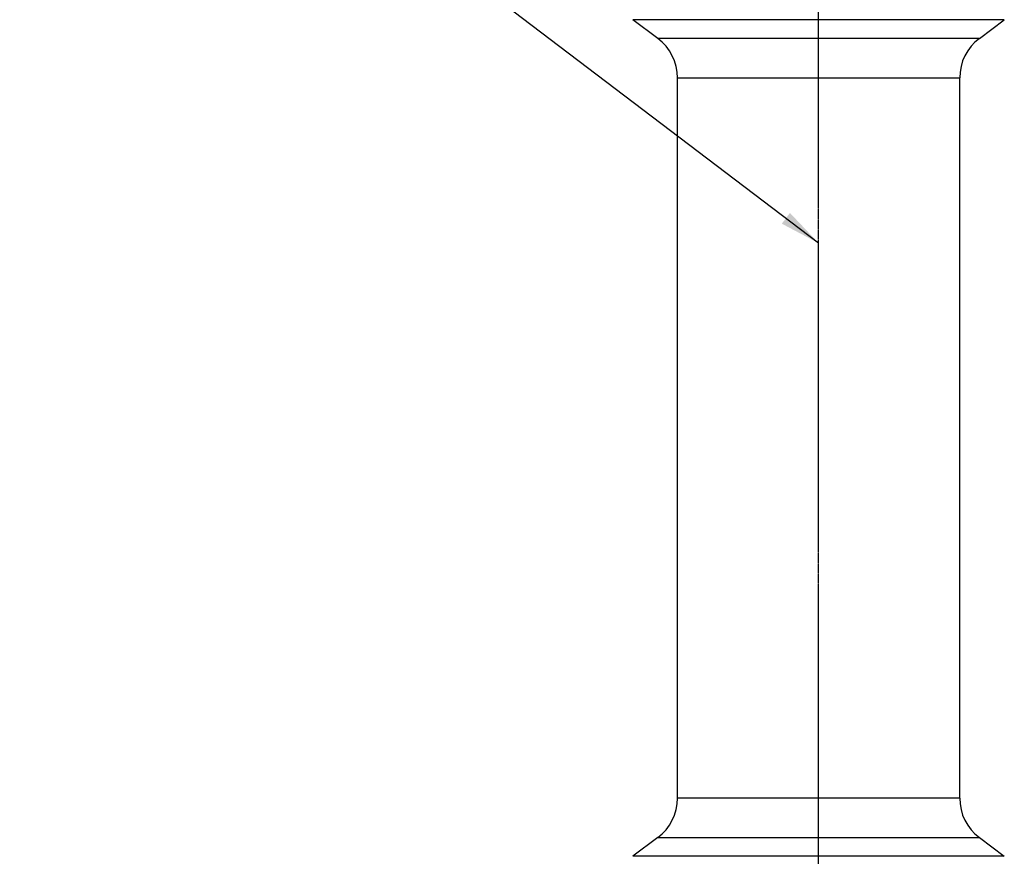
# Model space of a CAD drawing. Header units: millimetres. Extents: x 0 to 4378, y 0 to 2376.
# Tile 96 of 256: x 534 to 834, y 856 to 1111. Entities that reach past the tile are written whole.
import ezdxf

# ---------------------------------------------------------------- set-up
doc = ezdxf.new("R2010")
doc.units = ezdxf.units.MM
doc.header["$LTSCALE"] = 0.2
doc.linetypes.add('CENTER2', pattern=[1.125, 0.75, -0.125, 0.125, -0.125])
doc.layers.add('02_Center Line', color=1, linetype='CENTER2')
doc.styles.add('Rainbow-5.0 Style', font='malgunsl.ttf')
doc.dimstyles.new('Rainbow-5.0 Style', dxfattribs={"dimtxt": 4, "dimasz": 2.5, "dimexe": 1, "dimexo": 1, "dimgap": 1, "dimtad": 1, "dimdsep": 46, "dimtxsty": 'Rainbow-5.0 Style', "dimcen": 0, "dimclrd": 251, "dimclre": 251, "dimclrt": 7, "dimazin": 3, "dimtp": 0.1, "dimtm": 0.1, "dimtfac": 0.61, "dimtmove": 0, "dimatfit": 3, "dimfxl": 1, "dimlwd": -1, "dimlwe": -1, "dimarcsym": 1})

# ---------------------------------------------------------------- blocks, each defined once
blk = doc.blocks.new('Blk$A22R2-0W24F')
for p, q in [((56.6, 509.2), (-56.6, 509.2)), ((-49, 503.5), (-56.6, 509.2)), ((49, 503.5), (56.6, 509.2)), ((49, 503.5), (-49, 503.5)), ((-43, 491.5), (43, 491.5)), ((-43, 271.9), (-43, 491.5)), ((43, 271.9), (43, 491.5)), ((43, 271.9), (-43, 271.9)), ((-49, 259.9), (-56.6, 254.2)), ((-49, 259.9), (49, 259.9)), ((49, 259.9), (56.6, 254.2)), ((56.6, 254.2), (-56.6, 254.2))]:
    blk.add_line(p, q)
for centre, start, end in [((-58, 491.5), 0, 53.1301), ((58, 491.5), 126.8699, 180), ((-58, 271.9), 306.8699, 0), ((58, 271.9), 180, 233.1301)]:
    blk.add_arc(centre, 15, start, end)
at = {"layer": '02_Center Line'}
blk.add_line((0, -10), (0, 1148.48), dxfattribs=at)

msp = doc.modelspace()

# ---------------------------------------------------------------- block references
msp.add_blockref('Blk$A22R2-0W24F', (777.219, 602.257))

# ---------------------------------------------------------------- leaders
at = {"annotation_type": 0, "has_hookline": 1, "hookline_direction": 1, "text_width": 94.488}
msp.add_leader([(777.219, 1043.351), (645.763, 1143.182), (633.263, 1143.182)], dimstyle='Rainbow-5.0 Style', override={"dimscale": 5, "dimgap": 1, "dimtad": 1}, dxfattribs=at)

doc.saveas('drawing.dxf')
